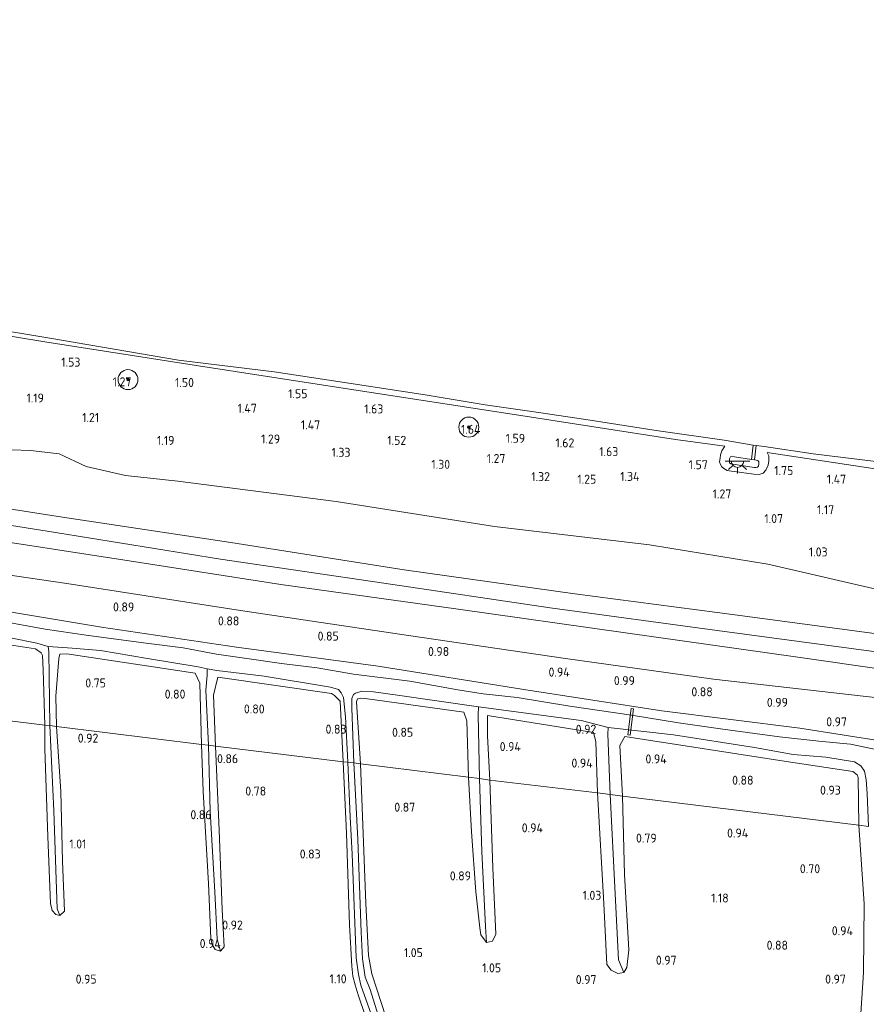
# Model space of a CAD drawing. Extents: x 126429 to 133038, y 413091 to 414846.
# Tile 169 of 256: x 129537 to 129707, y 413496 to 413693. Entities that reach past the tile are written whole.
import ezdxf
from ezdxf.enums import TextEntityAlignment as Align

# ---------------------------------------------------------------- set-up
doc = ezdxf.new("R2010")
doc.units = 0
for name, color, linetype, lineweight in [('B-ME-GR-BOOM-S', 90, 'Continuous', 25), ('B-ME-GR-GRAS-GV', 60, 'Continuous', 13), ('B-ME-GW-OPHOGING_KRUIN-G', 90, 'Continuous', 18), ('B-ME-GW-TALUD_KRUIN-G', 90, 'Continuous', 18), ('B-ME-GW-TALUD_TEEN-G', 90, 'Continuous', 18), ('B-ME-IE-MEUBILAIR_WEGMEUBILAIR-S', 7, 'Continuous', 25), ('B-ME-IE-TERREINAFSCHEIDING_KUNSTMATIG_HEKWERK-G', 20, 'IE-TERREINAFSCHEIDING-KUNSTMATIG', 18), ('B-ME-KW-KUNSTWERK_STEIGER-GV', 170, 'Continuous', 18), ('B-ME-OB-BEKLEDING_STEEN-GV', 30, 'Continuous', 18), ('B-ME-OB-OEVERVOORZIENING-G', 7, 'Continuous', 18), ('B-ME-OG-BEBOUWING_TRAP-GV', 7, 'Continuous', 18), ('B-ME-OG-HOOGTEPUNT-S', 7, 'Continuous', 25), ('B-ME-OG-WATER_GREPPEL-G', 160, 'Continuous', 18), ('B-ME-OG-WATER_RIVIER-GV', 130, 'Continuous', 18), ('B-ME-OG-WATER_SLOOT-G', 120, 'Continuous', 18), ('B-ME-OG-WATER_SLOOT-GV', 120, 'Continuous', 18)]:
    doc.layers.add(name, color=color, linetype=linetype, lineweight=lineweight)
doc.styles.add('NLCS-ISO-ANNOTATIVE-T18', font='NLCS-ISO.ttf', dxfattribs={"height": 1.8})
doc.linetypes.add('IE-TERREINAFSCHEIDING-KUNSTMATIG', pattern='A,4,[82,NLCS.SHX,S=0.75,R=90,X=0,Y=0],4,-2', length=10)

# ---------------------------------------------------------------- blocks, each defined once
blk = doc.blocks.new('SAL-HOOGTELABEL-SO')
at = {"color": 0, "linetype": 'ByBlock', "lineweight": -2, "style": 'NLCS-ISO-ANNOTATIVE-T18'}
blk.add_attdef('HOOGTE', text='', height=1.8, dxfattribs=at).set_placement((2.79, 0), align=Align.RIGHT)
blk = doc.blocks.new('SGR-BOOM_01-SO')
at = {"linetype": 'ByBlock', "lineweight": 18}
h = blk.add_hatch(color=0, dxfattribs=at)
h.dxf.hatch_style = 1
edge = h.paths.add_edge_path()
edge.add_arc((0, 0), 0.25, 0, 360)
at = {"color": 0, "linetype": 'ByBlock', "lineweight": 18}
for radius in [2, 0.25]:
    blk.add_circle((0, 0), radius, dxfattribs=at)
blk = doc.blocks.new('SKL-ET_OV_LICHTPUNT-SO')
at = {"color": 0, "linetype": 'ByBlock', "lineweight": 18}
for points in [[(-1.25, 0), (-2.5, 0)], [(1.25, 0), (2.5, 0)], [(-0.92, -0.85), (-1.83, -1.7)], [(0, -1.25), (0, -2.5)], [(0.92, -0.85), (1.83, -1.7)]]:
    blk.add_lwpolyline(points, dxfattribs=at)
blk.add_lwpolyline([(0, 0), (1.25, 0, -1), (-1.25, 0)], format="xyb", close=True, dxfattribs=at)

msp = doc.modelspace()

# ---------------------------------------------------------------- linework, layer by layer
at = {"layer": 'B-ME-GR-GRAS-GV'}
for points in [[(129511.139, 413633.454, 1.087), (129542.448, 413628.38, 1.063), (129572.305, 413623.707, 1.009), (129605.985, 413618.464, 1.114), (129635.927, 413613.861, 1.133), (129668.659, 413608.841, 1.094), (129678.529, 413607.475, 1.098), (129677.895, 413606.532, 1.32), (129677.622, 413605.758, 1.445), (129677.548, 413605.119, 1.48), (129677.476, 413604.36, 1.585), (129677.656, 413603.793, 1.585), (129677.946, 413603.383, 1.589), (129678.326, 413603.011, 1.554), (129678.968, 413602.599, 1.558), (129679.408, 413602.542, 1.554), (129684.305, 413601.866, 1.573), (129685.413, 413601.794, 1.612), (129686.205, 413602.107, 1.628), (129686.712, 413602.684, 1.624), (129687.182, 413603.7, 1.581), (129687.291, 413604.526, 1.503), (129687.307, 413605.577, 1.383), (129686.973, 413606.207, 1.149), (129714.325, 413602.101, 1.036)], [(129711.67, 413578.227, 1.184), (129687.139, 413583.899, 1.003), (129667.491, 413587.127, 1.071), (129663.411, 413587.77, 0.984), (129632.391, 413591.413, 1.087), (129600.75, 413596.428, 1.063), (129569.036, 413600.472, 1.083), (129558.565, 413601.621, 1.006), (129550.707, 413603.444, 1.006), (129545.268, 413605.944, 0.993), (129539.587, 413606.604, 1.006), (129531.888, 413606.906, 1.018)], [(129710.361, 413562.851, 1.766), (129693.103, 413565.301, 1.858), (129658.668, 413570.138, 1.869), (129624.649, 413574.943, 1.865), (129589.686, 413579.823, 1.885), (129559.313, 413584.537, 1.864), (129528.941, 413589.252, 1.842), (129502.701, 413593.808, 1.903), (129476.462, 413598.365, 1.964), (129476.787, 413601.048, 1.995), (129477.129, 413603.871, 1.979), (129514.341, 413598.255, 2.009), (129545.994, 413593.29, 1.998), (129579.62, 413588.201, 2.002), (129614.322, 413582.776, 1.982), (129648.488, 413577.987, 1.935), (129681.029, 413573.724, 1.935), (129710.955, 413569.69, 1.812)], [(129718.959, 413547.087, 0.911), (129693.495, 413551.121, 0.88), (129665.875, 413554.574, 0.915), (129638.279, 413558.846, 0.985), (129609.151, 413563.521, 0.985), (129580.811, 413567.315, 1.017), (129553.791, 413571.296, 1.013), (129526.487, 413575.859, 0.997), (129499.637, 413579.748, 0.997), (129474.707, 413583.882, 1.097), (129475.569, 413591.06, 1.07), (129494.229, 413588.184, 0.989), (129516.744, 413584.414, 1.017), (129546.796, 413580.05, 1.036), (129581.598, 413574.631, 0.935), (129615.21, 413569.617, 1.071), (129646.18, 413565.068, 0.995), (129676.24, 413560.929, 0.919), (129709.762, 413557.078, 1.272)], [(129526.487, 413575.859, 0.997), (129553.791, 413571.296, 1.013), (129580.811, 413567.315, 1.017), (129609.151, 413563.521, 0.985), (129638.279, 413558.846, 0.985), (129665.875, 413554.574, 0.915), (129693.495, 413551.121, 0.88), (129718.959, 413547.087, 0.911)], [(129709.405, 413546.689, -0.154), (129703.658, 413547.915, -0.154), (129697.3, 413548.534, -0.154), (129689.442, 413549.385, -0.154), (129678.085, 413550.914, -0.154), (129669.263, 413552.175, -0.154), (129659.807, 413553.693, -0.154), (129647.474, 413555.483, -0.154), (129636.985, 413557.264, -0.154), (129630.172, 413557.944, -0.154), (129625.058, 413558.799, -0.154), (129615.49, 413560.49, -0.154), (129604.177, 413561.87, -0.154), (129596.95, 413563.17, -0.154), (129589.798, 413564.024, -0.154), (129582.842, 413565.059, -0.154), (129576.805, 413565.89, -0.154), (129570.114, 413567.196, -0.154), (129562.2, 413568.162, -0.154), (129550.718, 413569.714, -0.154), (129542.487, 413570.866, -0.154), (129530.751, 413573.059, -0.154)], [(129513.853, 413555.262, 0.958), (129542.41, 413551.698, 0.766), (129542.448, 413546.961, 0.841), (129543.024, 413529.465, 0.841), (129543.591, 413516.067, 0.841), (129543.905, 413514.663, 0.841), (129544.624, 413513.824, 0.841), (129545.43, 413513.621, 0.841), (129546.374, 413514.533, 0.841), (129545.941, 413524.513, 0.829), (129545.642, 413538.408, 0.804), (129544.741, 413551.444, 0.791), (129573.811, 413547.816, 0.738), (129574.081, 413538.465, 0.725), (129575.171, 413520.029, 0.738), (129575.617, 413509.036, 0.788), (129575.888, 413507.837, 0.788), (129576.514, 413506.839, 0.788), (129577.592, 413506.486, 0.788), (129578.296, 413507.366, 0.788), (129577.937, 413514.862, 0.775), (129577.296, 413530.686, 0.725), (129576.609, 413547.534, 0.775), (129602.156, 413544.396, 0.664), (129602.8, 413530.071, 0.734), (129603.425, 413511.793, 0.877), (129603.86, 413503.521, 0.938), (129604.097, 413501.482, 1.063), (129604.502, 413499.756, 1.063), (129605.138, 413497.761, 1.059), (129608.138, 413488.943, 1.055)], [(129608.138, 413488.943, 1.055), (129605.138, 413497.761, 1.059), (129604.502, 413499.756, 1.063), (129604.097, 413501.482, 1.063), (129603.86, 413503.521, 0.938), (129603.425, 413511.793, 0.877), (129602.8, 413530.071, 0.734), (129602.156, 413544.396, 0.664), (129603.068, 413544.291, -0.154), (129603.548, 413533.344, -0.154), (129603.908, 413525.905, -0.154), (129604.207, 413519.115, -0.154), (129604.756, 413505.173, -0.154), (129605.208, 413501.854, -0.154), (129605.662, 413499.697, -0.154), (129608.753, 413491.123, -0.154)], [(129610.103, 413490.732, -0.154), (129607.53, 413498.822, -0.154), (129606.533, 413501.282, -0.154), (129605.971, 413504.943, -0.154), (129605.724, 413510.286, -0.154), (129605.057, 413528.841, -0.154), (129604.285, 413544.175, -0.154), (129605.57, 413543.975, 0.84), (129606.682, 413516.049, 0.821), (129607.234, 413505.648, 0.835), (129607.879, 413501.944, 0.842), (129610.67, 413493.394, 0.849)], [(129610.67, 413493.394, 0.849), (129607.879, 413501.944, 0.842), (129607.234, 413505.648, 0.835), (129606.682, 413516.049, 0.821), (129605.57, 413543.975, 0.84), (129627.223, 413541.31, 0.843), (129627.83, 413530.384, 0.806), (129628.651, 413518.384, 0.868), (129629.515, 413511.189, 0.881), (129629.703, 413509.753, 0.881), (129630.836, 413508.237, 0.881), (129632.035, 413508.508, 0.881), (129632.711, 413509.912, 0.881), (129632.098, 413523.173, 0.843), (129631.465, 413540.727, 0.843), (129653.001, 413538.138, 0.846), (129654.275, 413516.009, 0.872), (129654.878, 413503.819, 0.872), (129655.798, 413502.681, 0.872), (129657.078, 413502.029, 0.872), (129658.276, 413502.243, 0.872), (129658.879, 413503.216, 0.872), (129659.272, 413506.775, 0.872), (129658.429, 413521.849, 0.922), (129658.002, 413537.522, 0.847), (129705.353, 413531.695, 0.853), (129706.378, 413515.942, 0.927), (129706.24, 413502.236, 0.895), (129705.342, 413487.921, 0.81)], [(129707.885, 413396.99, 0.675), (129706.773, 413429.968, 0.739), (129705.423, 413462.007, 0.774), (129705.015, 413474.192, 0.81), (129704.966, 413478.311, 0.806), (129705.342, 413487.921, 0.81), (129706.24, 413502.236, 0.895), (129706.378, 413515.942, 0.927), (129705.353, 413531.695, 0.853), (129707.275, 413531.445, -0.154)]]:
    msp.add_polyline3d(points, dxfattribs=at)
for points in [[(129711.491, 413576.617, 1.211), (129710.955, 413569.69, 1.812), (129681.029, 413573.724, 1.935), (129648.488, 413577.987, 1.935), (129614.322, 413582.776, 1.982), (129579.62, 413588.201, 2.002), (129545.994, 413593.29, 1.998), (129514.341, 413598.255, 2.009), (129477.129, 413603.871, 1.979), (129478.49, 413614.657, 1.074), (129506.793, 413610.377, 1.137), (129531.888, 413606.906, 1.018), (129539.587, 413606.604, 1.006), (129545.268, 413605.944, 0.993), (129550.707, 413603.444, 1.006), (129558.565, 413601.621, 1.006), (129569.036, 413600.472, 1.083), (129600.75, 413596.428, 1.063), (129632.391, 413591.413, 1.087), (129663.411, 413587.77, 0.984), (129667.491, 413587.127, 1.071), (129687.139, 413583.899, 1.003), (129711.67, 413578.227, 1.184)], [(129710.361, 413562.851, 1.766), (129709.762, 413557.078, 1.272), (129676.24, 413560.929, 0.919), (129646.18, 413565.068, 0.995), (129615.21, 413569.617, 1.071), (129581.598, 413574.631, 0.935), (129546.796, 413580.05, 1.036), (129516.744, 413584.414, 1.017), (129494.229, 413588.184, 0.989), (129475.569, 413591.06, 1.07), (129476.462, 413598.365, 1.964), (129502.701, 413593.808, 1.903), (129528.941, 413589.252, 1.842), (129559.313, 413584.537, 1.864), (129589.686, 413579.823, 1.885), (129624.649, 413574.943, 1.865), (129658.668, 413570.138, 1.869), (129693.103, 413565.301, 1.858)], [(129518.463, 413571.843, -0.154), (129535.568, 413569.145, -0.154), (129540.817, 413568.13, -0.154), (129543.102, 413567.464, -0.154), (129543.2, 413566.437, 0.206), (129543.433, 413551.622, 0.483), (129542.41, 413551.698, 0.766), (129542.068, 413562.77, 0.766), (129541.929, 413565.618, 0.804), (129541.696, 413566.156, 0.791), (129540.541, 413566.975, 0.943), (129514.446, 413570.938, 0.997), (129513.648, 413570.939, 1.005), (129513.112, 413570.83, 1.013), (129512.949, 413570.393, 1.021), (129513.853, 413555.262, 0.958), (129512.312, 413555.494, -0.154), (129512.086, 413560.677, -0.154), (129511.784, 413566.191, -0.154), (129511.957, 413569.446, -0.154), (129512.149, 413571.322, -0.154), (129512.567, 413572.035, -0.154), (129513.243, 413572.392, -0.154), (129514.28, 413572.471, -0.154)], [(129542.068, 413562.77, 0.766), (129542.41, 413551.698, 0.766), (129513.853, 413555.262, 0.958), (129512.949, 413570.393, 1.021), (129513.112, 413570.83, 1.013), (129513.648, 413570.939, 1.005), (129514.446, 413570.938, 0.997), (129540.541, 413566.975, 0.943), (129541.696, 413566.156, 0.791), (129541.929, 413565.618, 0.804)], [(129553.586, 413566.608, -0.154), (129562.973, 413564.999, -0.154), (129573.099, 413563.382, -0.154), (129574.914, 413562.933, -0.154), (129574.914, 413561.698, 0.421), (129574.653, 413558.72, 0.464), (129575.189, 413547.714, 0.464), (129573.811, 413547.816, 0.738), (129573.46, 413560.129, 0.725), (129572.527, 413562.12, 0.915), (129546.807, 413565.95, 0.966), (129545.417, 413565.898, 0.891), (129545.225, 413565.012, 0.954), (129544.616, 413557.469, 0.791), (129544.741, 413551.444, 0.791), (129543.433, 413551.622, 0.483), (129543.2, 413566.437, 0.206), (129543.102, 413567.464, -0.154), (129547.921, 413567.082, -0.154)], [(129573.46, 413560.129, 0.725), (129573.811, 413547.816, 0.738), (129544.741, 413551.444, 0.791), (129544.616, 413557.469, 0.791), (129545.225, 413565.012, 0.954), (129545.417, 413565.898, 0.891), (129546.807, 413565.95, 0.966), (129572.527, 413562.12, 0.915)], [(129586.343, 413561.524, -0.154), (129599.628, 413559.291, -0.154), (129601.228, 413558.852, -0.154), (129601.756, 413558.174, -0.154), (129602.178, 413557.247, -0.154), (129602.567, 413553.36, -0.154), (129603.068, 413544.291, -0.154), (129602.156, 413544.396, 0.664), (129601.53, 413556.47, 0.876), (129600.39, 413557.628, 0.88), (129599.77, 413558.057, 0.892), (129577.049, 413561.307, 0.9), (129576.211, 413557.673, 0.8), (129576.609, 413547.534, 0.775), (129575.189, 413547.714, 0.464), (129574.653, 413558.72, 0.464), (129574.914, 413561.698, 0.421), (129574.914, 413562.933, -0.154), (129576.848, 413562.656, -0.154)], [(129601.53, 413556.47, 0.876), (129602.156, 413544.396, 0.664), (129576.609, 413547.534, 0.775), (129576.211, 413557.673, 0.8), (129577.049, 413561.307, 0.9), (129599.77, 413558.057, 0.892), (129600.39, 413557.628, 0.88)], [(129613, 413557.694, -0.154), (129629.221, 413555.374, -0.154), (129629.155, 413553.788, 0.264), (129629.395, 413541.043, 0.464), (129627.223, 413541.31, 0.843), (129626.86, 413552.541, 0.843), (129626.267, 413554.283, 0.857), (129606.545, 413557.005, 0.9), (129605.622, 413557.125, 0.911), (129605.016, 413556.942, 0.919), (129604.798, 413556.358, 0.923), (129605.57, 413543.975, 0.84), (129604.285, 413544.175, -0.154), (129603.873, 413555.098, -0.154), (129603.883, 413557, -0.154), (129604.2, 413557.805, -0.154), (129604.578, 413558.074, -0.154), (129605.847, 413558.492, -0.154), (129608.214, 413558.397, -0.154)], [(129626.86, 413552.541, 0.843), (129627.223, 413541.31, 0.843), (129605.57, 413543.975, 0.84), (129604.798, 413556.358, 0.923), (129605.016, 413556.942, 0.919), (129605.622, 413557.125, 0.911), (129606.545, 413557.005, 0.9), (129626.267, 413554.283, 0.857)], [(129629.221, 413555.374, -0.154), (129649.776, 413552.611, -0.154), (129655.16, 413551.267, -0.154), (129655.078, 413549.907, 0.378), (129655.572, 413537.821, 0.421), (129653.001, 413538.138, 0.846), (129652.684, 413548.401, 0.846), (129652.245, 413550.211, 0.822), (129631.036, 413553.617, 0.873), (129631.002, 413549.552, 0.873), (129631.465, 413540.727, 0.843), (129629.395, 413541.043, 0.464), (129629.155, 413553.788, 0.264)], [(129652.684, 413548.401, 0.846), (129653.001, 413538.138, 0.846), (129631.465, 413540.727, 0.843), (129631.002, 413549.552, 0.873), (129631.036, 413553.617, 0.873), (129652.245, 413550.211, 0.822)], [(129544.864, 413514.952, 0.483), (129545.43, 413513.621, 0.841), (129544.624, 413513.824, 0.841), (129543.905, 413514.663, 0.841), (129543.591, 413516.067, 0.841), (129543.024, 413529.465, 0.841), (129542.448, 413546.961, 0.841), (129542.41, 413551.698, 0.766), (129543.433, 413551.622, 0.483), (129544.231, 413534.544, 0.496)], [(129546.374, 413514.533, 0.841), (129545.43, 413513.621, 0.841), (129544.864, 413514.952, 0.483), (129544.231, 413534.544, 0.496), (129543.433, 413551.622, 0.483), (129544.741, 413551.444, 0.791), (129545.642, 413538.408, 0.804), (129545.941, 413524.513, 0.829)], [(129668.234, 413549.75, -0.154), (129684.442, 413547.267, -0.154), (129692.18, 413545.847, -0.154), (129698.732, 413545.295, -0.154), (129704.483, 413544.354, -0.154), (129705.704, 413543.588, -0.154), (129706.466, 413542.487, -0.154), (129706.788, 413540.775, -0.154), (129706.985, 413538.04, -0.154), (129707.275, 413531.445, -0.154), (129705.353, 413531.695, 0.853), (129705.183, 413541.252, 0.865), (129704.989, 413541.796, 0.865), (129704.106, 413542.448, 0.873), (129691.241, 413544.342, 0.767), (129658.5, 413549.464, 0.845), (129657.489, 413547.642, 0.845), (129658.002, 413537.522, 0.847), (129655.572, 413537.821, 0.421), (129655.078, 413549.907, 0.378), (129655.16, 413551.267, -0.154)], [(129705.183, 413541.252, 0.865), (129705.353, 413531.695, 0.853), (129658.002, 413537.522, 0.847), (129657.489, 413547.642, 0.845), (129658.5, 413549.464, 0.845), (129691.241, 413544.342, 0.767), (129704.106, 413542.448, 0.873), (129704.989, 413541.796, 0.865)], [(129576.915, 413508.923, 0.464), (129577.592, 413506.486, 0.788), (129576.514, 413506.839, 0.788), (129575.888, 413507.837, 0.788), (129575.617, 413509.036, 0.788), (129575.171, 413520.029, 0.738), (129574.081, 413538.465, 0.725), (129573.811, 413547.816, 0.738), (129575.189, 413547.714, 0.464), (129575.529, 413534.49, 0.464), (129576.441, 413518.402, 0.464)], [(129578.296, 413507.366, 0.788), (129577.592, 413506.486, 0.788), (129576.915, 413508.923, 0.464), (129576.441, 413518.402, 0.464), (129575.529, 413534.49, 0.464), (129575.189, 413547.714, 0.464), (129576.609, 413547.534, 0.775), (129577.296, 413530.686, 0.725), (129577.937, 413514.862, 0.775)], [(129630.598, 413511.424, 0.464), (129630.836, 413508.237, 0.881), (129629.703, 413509.753, 0.881), (129629.515, 413511.189, 0.881), (129628.651, 413518.384, 0.868), (129627.83, 413530.384, 0.806), (129627.223, 413541.31, 0.843), (129629.395, 413541.043, 0.464), (129629.913, 413526.405, 0.464)], [(129632.035, 413508.508, 0.881), (129630.836, 413508.237, 0.881), (129630.598, 413511.424, 0.464), (129629.913, 413526.405, 0.464), (129629.395, 413541.043, 0.464), (129631.465, 413540.727, 0.843), (129632.098, 413523.173, 0.843), (129632.711, 413509.912, 0.881)], [(129658.276, 413502.243, 0.872), (129657.078, 413502.029, 0.872), (129655.798, 413502.681, 0.872), (129654.878, 413503.819, 0.872), (129654.275, 413516.009, 0.872), (129653.001, 413538.138, 0.846), (129655.572, 413537.821, 0.421), (129656.544, 413517.997, 0.421), (129657.215, 413504.793, 0.421)], [(129658.879, 413503.216, 0.872), (129658.276, 413502.243, 0.872), (129657.215, 413504.793, 0.421), (129656.544, 413517.997, 0.421), (129655.572, 413537.821, 0.421), (129658.002, 413537.522, 0.847), (129658.429, 413521.849, 0.922), (129659.272, 413506.775, 0.872)]]:
    msp.add_polyline3d(points, close=True, dxfattribs=at)
at = {"layer": 'B-ME-GW-OPHOGING_KRUIN-G'}
msp.add_polyline3d([(129476.787, 413601.048, 1.995), (129509.756, 413595.735, 1.994), (129544.556, 413590.238, 2.009), (129577.571, 413584.88, 1.974), (129610.238, 413580.094, 1.955), (129643.563, 413575.166, 1.943), (129676.994, 413570.657, 1.904), (129709.799, 413566.221, 1.932), (129742.597, 413561.559, 1.924), (129775.148, 413557.283, 1.854), (129804.769, 413553.656, 1.846), (129834.961, 413549.65, 1.826), (129856.996, 413547.12, 1.819)], dxfattribs=at)
at = {"layer": 'B-ME-GW-TALUD_KRUIN-G'}
for points in [[(129481.304, 413638.34, 0.971), (129511.139, 413633.454, 1.087), (129542.448, 413628.38, 1.063), (129572.305, 413623.707, 1.009), (129605.985, 413618.464, 1.114), (129635.927, 413613.861, 1.133), (129668.659, 413608.841, 1.094), (129678.529, 413607.475, 1.098)], [(129686.973, 413606.207, 1.149), (129714.325, 413602.101, 1.036), (129743.876, 413598.482, 1.028), (129773.109, 413594.807, 0.985), (129797.561, 413591.457, 0.989), (129829.989, 413587.499, 0.947), (129860.479, 413583.618, 0.873)], [(129684.429, 413604.746, 2.29), (129685.13, 413604.634, 2.282), (129685.294, 413604.331, 2.278), (129685.327, 413603.932, 2.278), (129685.268, 413603.519, 2.278), (129685.028, 413603.282, 2.278), (129684.695, 413603.235, 2.282), (129684.38, 413603.256, 2.286), (129679.693, 413603.956, 2.294), (129679.454, 413604.185, 2.294), (129679.419, 413604.592, 2.294), (129679.459, 413604.94, 2.294), (129679.664, 413605.333, 2.29), (129680.003, 413605.462, 2.29), (129680.477, 413605.389, 2.278), (129683.846, 413604.85, 2.286)], [(129857.21, 413549.368, 1.799), (129834.488, 413552.389, 1.801), (129811.766, 413555.41, 1.803), (129789.044, 413558.431, 1.805), (129766.322, 413561.452, 1.807), (129738.638, 413565.571, 1.81), (129710.955, 413569.69, 1.812), (129681.029, 413573.724, 1.935), (129648.488, 413577.987, 1.935), (129614.322, 413582.776, 1.982), (129579.62, 413588.201, 2.002), (129545.994, 413593.29, 1.998), (129514.341, 413598.255, 2.009), (129477.129, 413603.871, 1.979)], [(129476.462, 413598.365, 1.964), (129502.701, 413593.808, 1.903), (129528.941, 413589.252, 1.842), (129559.313, 413584.537, 1.864), (129589.686, 413579.823, 1.885), (129624.649, 413574.943, 1.865), (129658.668, 413570.138, 1.869), (129693.103, 413565.301, 1.858), (129710.361, 413562.851, 1.766), (129742.506, 413558.586, 1.795), (129779.09, 413554.468, 1.787), (129815.415, 413550.303, 1.787), (129836.087, 413547.473, 1.778), (129856.76, 413544.644, 1.768)]]:
    msp.add_polyline3d(points, dxfattribs=at)
at = {"layer": 'B-ME-GW-TALUD_TEEN-G'}
for points in [[(129478.49, 413614.657, 1.074), (129506.793, 413610.377, 1.137), (129531.888, 413606.906, 1.018), (129539.587, 413606.604, 1.006), (129545.268, 413605.944, 0.993), (129550.707, 413603.444, 1.006), (129558.565, 413601.621, 1.006), (129569.036, 413600.472, 1.083), (129600.75, 413596.428, 1.063), (129632.391, 413591.413, 1.087), (129663.411, 413587.77, 0.984), (129667.491, 413587.127, 1.071), (129687.139, 413583.899, 1.003), (129711.67, 413578.227, 1.184), (129745.631, 413574.402, 1.126), (129762.851, 413572.111, 1.047), (129778.849, 413569.982, 1.126), (129813.715, 413565.601, 1.075), (129844.037, 413562.168, 1.056), (129858.261, 413560.376, 1.021)], [(129678.529, 413607.475, 1.098), (129677.895, 413606.532, 1.32), (129677.622, 413605.758, 1.445), (129677.548, 413605.119, 1.48), (129677.476, 413604.36, 1.585), (129677.656, 413603.793, 1.585), (129677.946, 413603.383, 1.589), (129678.326, 413603.011, 1.554), (129678.968, 413602.599, 1.558), (129679.408, 413602.542, 1.554), (129684.305, 413601.866, 1.573), (129685.413, 413601.794, 1.612), (129686.205, 413602.107, 1.628), (129686.712, 413602.684, 1.624), (129687.182, 413603.7, 1.581), (129687.291, 413604.526, 1.503), (129687.307, 413605.577, 1.383), (129686.973, 413606.207, 1.149)], [(129475.569, 413591.06, 1.07), (129494.229, 413588.184, 0.989), (129516.744, 413584.414, 1.017), (129546.796, 413580.05, 1.036), (129581.598, 413574.631, 0.935), (129615.21, 413569.617, 1.071), (129646.18, 413565.068, 0.995), (129676.24, 413560.929, 0.919), (129709.762, 413557.078, 1.272), (129733.802, 413552.743, 1.011), (129759.545, 413549.278, 0.927), (129783.497, 413546.288, 0.9), (129806.838, 413542.747, 1.023), (129831.884, 413539.377, 0.848), (129855.859, 413535.999, 0.873)]]:
    msp.add_polyline3d(points, dxfattribs=at)
at = {"layer": 'B-ME-IE-TERREINAFSCHEIDING_KUNSTMATIG_HEKWERK-G'}
msp.add_polyline3d([(129855.217, 413528.485, 0.873), (129826.044, 413532.386, 0.978), (129787.921, 413537.776, 0.978), (129758.168, 413541.369, 1.094), (129718.959, 413547.087, 0.911), (129693.495, 413551.121, 0.88), (129665.875, 413554.574, 0.915), (129638.279, 413558.846, 0.985), (129609.151, 413563.521, 0.985), (129580.811, 413567.315, 1.017), (129553.791, 413571.296, 1.013), (129526.487, 413575.859, 0.997), (129499.637, 413579.748, 0.997), (129474.707, 413583.882, 1.097)], dxfattribs=at)
at = {"layer": 'B-ME-KW-KUNSTWERK_STEIGER-GV'}
msp.add_polyline3d([(129660.2311, 413554.9701, 0.896), (129659.5681, 413549.6951, 0.896), (129659.0919, 413549.7549, 0.896), (129659.7549, 413555.0299, 0.896)], close=True, dxfattribs=at)
at = {"layer": 'B-ME-OB-BEKLEDING_STEEN-GV'}
for points in [[(129714.325, 413602.101, 1.036), (129686.973, 413606.207, 1.149), (129687.307, 413605.577, 1.383), (129687.291, 413604.526, 1.503), (129687.182, 413603.7, 1.581), (129686.712, 413602.684, 1.624), (129686.205, 413602.107, 1.628), (129685.413, 413601.794, 1.612), (129684.305, 413601.866, 1.573), (129679.408, 413602.542, 1.554), (129678.968, 413602.599, 1.558), (129678.326, 413603.011, 1.554), (129677.946, 413603.383, 1.589), (129677.656, 413603.793, 1.585), (129677.476, 413604.36, 1.585), (129677.548, 413605.119, 1.48), (129677.622, 413605.758, 1.445), (129677.895, 413606.532, 1.32), (129678.529, 413607.475, 1.098), (129668.659, 413608.841, 1.094), (129635.927, 413613.861, 1.133), (129605.985, 413618.464, 1.114), (129572.305, 413623.707, 1.009), (129542.448, 413628.38, 1.063), (129511.139, 413633.454, 1.087)], [(129529.269, 413631.446, 0.9), (129543.44, 413629.077, 0.9), (129569.167, 413624.703, 0.9), (129588.294, 413622.334, 0.9), (129603.267, 413620.076, 0.9), (129618.513, 413617.724, 0.9), (129630.565, 413615.778, 0.9), (129639.438, 413614.5, 0.9), (129650.674, 413612.837, 0.9), (129664.76, 413610.603, 0.9), (129678.349, 413608.693, 0.9), (129684.184, 413607.678, 0.9), (129683.846, 413604.85, 2.286), (129680.477, 413605.389, 2.278), (129680.003, 413605.462, 2.29), (129679.664, 413605.333, 2.29), (129679.459, 413604.94, 2.294), (129679.419, 413604.592, 2.294), (129679.454, 413604.185, 2.294), (129679.693, 413603.956, 2.294), (129684.38, 413603.256, 2.286), (129684.695, 413603.235, 2.282), (129685.028, 413603.282, 2.278), (129685.268, 413603.519, 2.278), (129685.327, 413603.932, 2.278), (129685.294, 413604.331, 2.278), (129685.13, 413604.634, 2.282), (129684.429, 413604.746, 2.29), (129684.793, 413607.597, 0.9), (129686.38, 413607.404, 0.9), (129696.197, 413605.988, 0.9), (129708.72, 413604.411, 0.9)]]:
    msp.add_polyline3d(points, dxfattribs=at)
msp.add_polyline3d([(129685.028, 413603.282, 2.278), (129684.695, 413603.235, 2.282), (129684.38, 413603.256, 2.286), (129679.693, 413603.956, 2.294), (129679.454, 413604.185, 2.294), (129679.419, 413604.592, 2.294), (129679.459, 413604.94, 2.294), (129679.664, 413605.333, 2.29), (129680.003, 413605.462, 2.29), (129680.477, 413605.389, 2.278), (129683.846, 413604.85, 2.286), (129684.429, 413604.746, 2.29), (129685.13, 413604.634, 2.282), (129685.294, 413604.331, 2.278), (129685.327, 413603.932, 2.278), (129685.268, 413603.519, 2.278)], close=True, dxfattribs=at)
at = {"layer": 'B-ME-OB-OEVERVOORZIENING-G'}
msp.add_polyline3d([(129708.72, 413604.411, 0.9), (129696.197, 413605.988, 0.9), (129686.38, 413607.404, 0.9), (129684.793, 413607.597, 0.9), (129684.184, 413607.678, 0.9), (129678.349, 413608.693, 0.9), (129664.76, 413610.603, 0.9), (129650.674, 413612.837, 0.9), (129639.438, 413614.5, 0.9), (129630.565, 413615.778, 0.9), (129618.513, 413617.724, 0.9), (129603.267, 413620.076, 0.9), (129588.294, 413622.334, 0.9), (129569.167, 413624.703, 0.9), (129543.44, 413629.077, 0.9), (129529.269, 413631.446, 0.9), (129511.657, 413634.203, 0.9), (129492.645, 413637.141, 0.9), (129481.356, 413639.043, 0.9)], dxfattribs=at)
at = {"layer": 'B-ME-OG-BEBOUWING_TRAP-GV'}
msp.add_polyline3d([(129684.793, 413607.597, 0.9), (129684.429, 413604.746, 2.29), (129683.846, 413604.85, 2.286), (129684.184, 413607.678, 0.9)], close=True, dxfattribs=at)
at = {"layer": 'B-ME-OG-WATER_GREPPEL-G'}
for points in [[(129543.433, 413551.622, 0.483), (129543.2, 413566.437, 0.206), (129543.102, 413567.464, -0.154)], [(129574.914, 413562.933, -0.154), (129574.914, 413561.698, 0.421), (129574.653, 413558.72, 0.464), (129575.189, 413547.714, 0.464)], [(129629.221, 413555.374, -0.154), (129629.155, 413553.788, 0.264), (129629.395, 413541.043, 0.464)], [(129543.433, 413551.622, 0.483), (129544.231, 413534.544, 0.496), (129544.864, 413514.952, 0.483)], [(129655.16, 413551.267, -0.154), (129655.078, 413549.907, 0.378), (129655.572, 413537.821, 0.421)], [(129576.915, 413508.923, 0.464), (129576.441, 413518.402, 0.464), (129575.529, 413534.49, 0.464), (129575.189, 413547.714, 0.464)], [(129630.598, 413511.424, 0.464), (129629.913, 413526.405, 0.464), (129629.395, 413541.043, 0.464)], [(129657.215, 413504.793, 0.421), (129656.544, 413517.997, 0.421), (129655.572, 413537.821, 0.421)]]:
    msp.add_polyline3d(points, dxfattribs=at)
at = {"layer": 'B-ME-OG-WATER_RIVIER-GV'}
msp.add_polyline3d([(129708.72, 413604.411, 0.9), (129696.197, 413605.988, 0.9), (129686.38, 413607.404, 0.9), (129684.793, 413607.597, 0.9), (129684.184, 413607.678, 0.9), (129678.349, 413608.693, 0.9), (129664.76, 413610.603, 0.9), (129650.674, 413612.837, 0.9), (129639.438, 413614.5, 0.9), (129630.565, 413615.778, 0.9), (129618.513, 413617.724, 0.9), (129603.267, 413620.076, 0.9), (129588.294, 413622.334, 0.9), (129569.167, 413624.703, 0.9), (129543.44, 413629.077, 0.9), (129529.269, 413631.446, 0.9), (129511.657, 413634.203, 0.9), (129492.645, 413637.141, 0.9), (129481.356, 413639.043, 0.9), (129506.274, 413844.704, 0.9)], dxfattribs=at)
at = {"layer": 'B-ME-OG-WATER_SLOOT-G'}
for points in [[(129513.853, 413555.262, 0.958), (129512.949, 413570.393, 1.021), (129513.112, 413570.83, 1.013), (129513.648, 413570.939, 1.005), (129514.446, 413570.938, 0.997), (129540.541, 413566.975, 0.943)], [(129540.541, 413566.975, 0.943), (129541.696, 413566.156, 0.791), (129541.929, 413565.618, 0.804), (129542.068, 413562.77, 0.766), (129542.41, 413551.698, 0.766)], [(129544.741, 413551.444, 0.791), (129544.616, 413557.469, 0.791), (129545.225, 413565.012, 0.954), (129545.417, 413565.898, 0.891), (129546.807, 413565.95, 0.966)], [(129546.807, 413565.95, 0.966), (129572.527, 413562.12, 0.915)], [(129572.527, 413562.12, 0.915), (129573.46, 413560.129, 0.725), (129573.811, 413547.816, 0.738)], [(129576.609, 413547.534, 0.775), (129576.211, 413557.673, 0.8), (129577.049, 413561.307, 0.9)], [(129577.049, 413561.307, 0.9), (129599.77, 413558.057, 0.892), (129600.39, 413557.628, 0.88), (129601.53, 413556.47, 0.876), (129602.156, 413544.396, 0.664)], [(129605.57, 413543.975, 0.84), (129604.798, 413556.358, 0.923), (129605.016, 413556.942, 0.919), (129605.622, 413557.125, 0.911), (129606.545, 413557.005, 0.9), (129626.267, 413554.283, 0.857)], [(129627.223, 413541.31, 0.843), (129626.86, 413552.541, 0.843), (129626.267, 413554.283, 0.857)], [(129631.036, 413553.617, 0.873), (129631.002, 413549.552, 0.873), (129631.465, 413540.727, 0.843)], [(129631.036, 413553.617, 0.873), (129652.245, 413550.211, 0.822)], [(129545.43, 413513.621, 0.841), (129544.624, 413513.824, 0.841), (129543.905, 413514.663, 0.841), (129543.591, 413516.067, 0.841), (129543.024, 413529.465, 0.841), (129542.448, 413546.961, 0.841), (129542.41, 413551.698, 0.766)], [(129544.741, 413551.444, 0.791), (129545.642, 413538.408, 0.804), (129545.941, 413524.513, 0.829), (129546.374, 413514.533, 0.841), (129545.43, 413513.621, 0.841)], [(129653.001, 413538.138, 0.846), (129652.684, 413548.401, 0.846), (129652.245, 413550.211, 0.822)], [(129658.5, 413549.464, 0.845), (129657.489, 413547.642, 0.845), (129658.002, 413537.522, 0.847)], [(129658.5, 413549.464, 0.845), (129691.241, 413544.342, 0.767), (129704.106, 413542.448, 0.873), (129704.989, 413541.796, 0.865), (129705.183, 413541.252, 0.865), (129705.353, 413531.695, 0.853)], [(129577.592, 413506.486, 0.788), (129576.514, 413506.839, 0.788), (129575.888, 413507.837, 0.788), (129575.617, 413509.036, 0.788), (129575.171, 413520.029, 0.738), (129574.081, 413538.465, 0.725), (129573.811, 413547.816, 0.738)], [(129576.609, 413547.534, 0.775), (129577.296, 413530.686, 0.725), (129577.937, 413514.862, 0.775), (129578.296, 413507.366, 0.788), (129577.592, 413506.486, 0.788)], [(129602.156, 413544.396, 0.664), (129602.8, 413530.071, 0.734), (129603.425, 413511.793, 0.877), (129603.86, 413503.521, 0.938), (129604.097, 413501.482, 1.063), (129604.502, 413499.756, 1.063), (129605.138, 413497.761, 1.059), (129608.138, 413488.943, 1.055), (129612.65, 413475.468, 1.02), (129613.826, 413472.222, 1.016), (129614.413, 413468.019, 0.983), (129615.128, 413440.355, 0.81), (129616.017, 413412.724, 0.649), (129616.827, 413386.581, 0.578), (129617.32, 413375.159, 0.757), (129616.997, 413371.562, 0.721), (129616.799, 413369.855, 0.721), (129616.583, 413368.559, 0.721), (129616.663, 413367.257, 0.732)], [(129605.57, 413543.975, 0.84), (129606.682, 413516.049, 0.821), (129607.234, 413505.648, 0.835), (129607.879, 413501.944, 0.842), (129610.67, 413493.394, 0.849), (129616.552, 413476.34, 0.885), (129617.515, 413472.071, 0.895), (129617.944, 413466.323, 0.838), (129618.581, 413435.048, 0.767), (129619.473, 413400.134, 0.689), (129620.455, 413368.385, 0.703)], [(129627.223, 413541.31, 0.843), (129627.83, 413530.384, 0.806), (129628.651, 413518.384, 0.868), (129629.515, 413511.189, 0.881), (129629.703, 413509.753, 0.881), (129630.836, 413508.237, 0.881)], [(129630.836, 413508.237, 0.881), (129632.035, 413508.508, 0.881), (129632.711, 413509.912, 0.881), (129632.098, 413523.173, 0.843), (129631.465, 413540.727, 0.843)], [(129653.001, 413538.138, 0.846), (129654.275, 413516.009, 0.872), (129654.878, 413503.819, 0.872), (129655.798, 413502.681, 0.872), (129657.078, 413502.029, 0.872), (129658.276, 413502.243, 0.872)], [(129658.276, 413502.243, 0.872), (129658.879, 413503.216, 0.872), (129659.272, 413506.775, 0.872), (129658.429, 413521.849, 0.922), (129658.002, 413537.522, 0.847)], [(129707.885, 413396.99, 0.675), (129706.773, 413429.968, 0.739), (129705.423, 413462.007, 0.774), (129705.015, 413474.192, 0.81), (129704.966, 413478.311, 0.806), (129705.342, 413487.921, 0.81), (129706.24, 413502.236, 0.895), (129706.378, 413515.942, 0.927), (129705.353, 413531.695, 0.853)]]:
    msp.add_polyline3d(points, dxfattribs=at)
at = {"layer": 'B-ME-OG-WATER_SLOOT-GV'}
for points in [[(129530.751, 413573.059, -0.154), (129542.487, 413570.866, -0.154), (129550.718, 413569.714, -0.154), (129562.2, 413568.162, -0.154), (129570.114, 413567.196, -0.154), (129576.805, 413565.89, -0.154), (129582.842, 413565.059, -0.154), (129589.798, 413564.024, -0.154), (129596.95, 413563.17, -0.154), (129604.177, 413561.87, -0.154), (129615.49, 413560.49, -0.154), (129625.058, 413558.799, -0.154), (129630.172, 413557.944, -0.154), (129636.985, 413557.264, -0.154), (129647.474, 413555.483, -0.154), (129659.807, 413553.693, -0.154), (129669.263, 413552.175, -0.154), (129678.085, 413550.914, -0.154), (129689.442, 413549.385, -0.154), (129697.3, 413548.534, -0.154), (129703.658, 413547.915, -0.154), (129709.405, 413546.689, -0.154)], [(129706.985, 413538.04, -0.154), (129706.788, 413540.775, -0.154), (129706.466, 413542.487, -0.154), (129705.704, 413543.588, -0.154), (129704.483, 413544.354, -0.154), (129698.732, 413545.295, -0.154), (129692.18, 413545.847, -0.154), (129684.442, 413547.267, -0.154), (129668.234, 413549.75, -0.154), (129655.16, 413551.267, -0.154), (129649.776, 413552.611, -0.154), (129629.221, 413555.374, -0.154), (129613, 413557.694, -0.154), (129608.214, 413558.397, -0.154), (129605.847, 413558.492, -0.154), (129604.578, 413558.074, -0.154), (129604.2, 413557.805, -0.154), (129603.883, 413557, -0.154), (129603.873, 413555.098, -0.154), (129604.285, 413544.175, -0.154), (129603.068, 413544.291, -0.154), (129602.567, 413553.36, -0.154), (129602.178, 413557.247, -0.154), (129601.756, 413558.174, -0.154), (129601.228, 413558.852, -0.154), (129599.628, 413559.291, -0.154), (129586.343, 413561.524, -0.154), (129576.848, 413562.656, -0.154), (129574.914, 413562.933, -0.154), (129573.099, 413563.382, -0.154), (129562.973, 413564.999, -0.154), (129553.586, 413566.608, -0.154), (129547.921, 413567.082, -0.154), (129543.102, 413567.464, -0.154), (129540.817, 413568.13, -0.154), (129535.568, 413569.145, -0.154)], [(129608.753, 413491.123, -0.154), (129605.662, 413499.697, -0.154), (129605.208, 413501.854, -0.154), (129604.756, 413505.173, -0.154), (129604.207, 413519.115, -0.154), (129603.908, 413525.905, -0.154), (129603.548, 413533.344, -0.154), (129603.068, 413544.291, -0.154), (129604.285, 413544.175, -0.154), (129605.057, 413528.841, -0.154), (129605.724, 413510.286, -0.154), (129605.971, 413504.943, -0.154), (129606.533, 413501.282, -0.154), (129607.53, 413498.822, -0.154), (129610.103, 413490.732, -0.154)]]:
    msp.add_polyline3d(points, dxfattribs=at)

# ---------------------------------------------------------------- block references
at = {"layer": 'B-ME-GR-BOOM-S'}
for p in [(129559.069, 413620.792, 1.297), (129627.287, 413611.298, 1.445)]:
    msp.add_blockref('SGR-BOOM_01-SO', p, dxfattribs=at)
at = {"layer": 'B-ME-IE-MEUBILAIR_WEGMEUBILAIR-S'}
msp.add_blockref('SKL-ET_OV_LICHTPUNT-SO', (129681.05, 413604.504, 2.449), dxfattribs=at)
at = {"layer": 'B-ME-OG-HOOGTEPUNT-S'}
for p, values in [((129546.756, 413623.39, 1.528), {'HOOGTE': '1.53'}), ((129556.964, 413619.456, 1.267), {'HOOGTE': '1.27'}), ((129569.484, 413619.319, 1.502), {'HOOGTE': '1.50'}), ((129539.456, 413616.219, 1.19), {'HOOGTE': '1.19'}), ((129592.197, 413617.081, 1.552), {'HOOGTE': '1.55'}), ((129582.061, 413614.161, 1.467), {'HOOGTE': '1.47'}), ((129550.5054, 413612.3145, 1.206), {'HOOGTE': '1.21'}), ((129607.376, 413614.041, 1.628), {'HOOGTE': '1.63'}), ((129594.743, 413610.852, 1.467), {'HOOGTE': '1.47'}), ((129626.824, 413609.961, 1.64), {'HOOGTE': '1.64'}), ((129635.757, 413608.161, 1.59), {'HOOGTE': '1.59'}), ((129565.5723, 413607.7369, 1.186), {'HOOGTE': '1.19'}), ((129586.721, 413608.022, 1.29), {'HOOGTE': '1.29'}), ((129611.96, 413607.756, 1.517), {'HOOGTE': '1.52'}), ((129645.604, 413607.255, 1.615), {'HOOGTE': '1.62'}), ((129600.81, 413605.358, 1.328), {'HOOGTE': '1.33'}), ((129654.403, 413605.502, 1.628), {'HOOGTE': '1.63'}), ((129620.744, 413602.959, 1.302), {'HOOGTE': '1.30'}), ((129631.81, 413604.125, 1.267), {'HOOGTE': '1.27'}), ((129672.321, 413602.886, 1.566), {'HOOGTE': '1.57'}), ((129640.734, 413600.501, 1.315), {'HOOGTE': '1.32'}), ((129658.65, 413600.538, 1.342), {'HOOGTE': '1.34'}), ((129689.427, 413601.716, 1.753), {'HOOGTE': '1.75'}), ((129649.999, 413599.977, 1.25), {'HOOGTE': '1.25'}), ((129699.999, 413599.998, 1.472), {'HOOGTE': '1.47'}), ((129677.022, 413597.041, 1.267), {'HOOGTE': '1.27'}), ((129697.607, 413593.878, 1.167), {'HOOGTE': '1.17'}), ((129687.376, 413592.101, 1.066), {'HOOGTE': '1.07'}), ((129696.29, 413585.436, 1.028), {'HOOGTE': '1.03'}), ((129557.522, 413574.442, 0.89), {'HOOGTE': '0.89'}), ((129578.556, 413571.643, 0.878), {'HOOGTE': '0.88'}), ((129598.46, 413568.606, 0.852), {'HOOGTE': '0.85'}), ((129620.561, 413565.533, 0.978), {'HOOGTE': '0.98'}), ((129644.68, 413561.414, 0.94), {'HOOGTE': '0.94'}), ((129551.862, 413559.237, 0.752), {'HOOGTE': '0.75'}), ((129657.729, 413559.705, 0.99), {'HOOGTE': '0.99'}), ((129567.778, 413557.008, 0.802), {'HOOGTE': '0.80'}), ((129673.305, 413557.474, 0.878), {'HOOGTE': '0.88'}), ((129688.345, 413555.362, 0.99), {'HOOGTE': '0.99'}), ((129583.629, 413554.039, 0.802), {'HOOGTE': '0.80'}), ((129700.166, 413551.475, 0.974), {'HOOGTE': '0.97'}), ((129600.002, 413550, 0.834), {'HOOGTE': '0.83'}), ((129613.353, 413549.377, 0.852), {'HOOGTE': '0.85'}), ((129649.998, 413549.987, 0.915), {'HOOGTE': '0.92'}), ((129550.338, 413548.208, 0.917), {'HOOGTE': '0.92'}), ((129634.898, 413546.515, 0.94), {'HOOGTE': '0.94'}), ((129578.326, 413544.095, 0.855), {'HOOGTE': '0.86'}), ((129649.265, 413543.221, 0.94), {'HOOGTE': '0.94'}), ((129664.077, 413544.048, 0.94), {'HOOGTE': '0.94'}), ((129681.462, 413539.789, 0.878), {'HOOGTE': '0.88'}), ((129583.934, 413537.621, 0.78), {'HOOGTE': '0.78'}), ((129698.933, 413537.806, 0.928), {'HOOGTE': '0.93'}), ((129613.753, 413534.399, 0.865), {'HOOGTE': '0.87'}), ((129572.985, 413532.894, 0.855), {'HOOGTE': '0.86'}), ((129639.315, 413530.262, 0.94), {'HOOGTE': '0.94'}), ((129662.093, 413528.216, 0.79), {'HOOGTE': '0.79'}), ((129680.409, 413529.229, 0.94), {'HOOGTE': '0.94'}), ((129547.949, 413527.04, 1.005), {'HOOGTE': '1.01'}), ((129594.837, 413525.036, 0.828), {'HOOGTE': '0.83'}), ((129694.798, 413522.093, 0.703), {'HOOGTE': '0.70'}), ((129624.926, 413520.661, 0.893), {'HOOGTE': '0.89'}), ((129651.013, 413516.78, 1.03), {'HOOGTE': '1.03'}), ((129676.499, 413516.23, 1.18), {'HOOGTE': '1.18'}), ((129579.26, 413510.838, 0.918), {'HOOGTE': '0.92'}), ((129701.368, 413509.692, 0.94), {'HOOGTE': '0.94'}), ((129574.858, 413507.141, 0.943), {'HOOGTE': '0.94'}), ((129688.366, 413506.798, 0.878), {'HOOGTE': '0.88'}), ((129615.292, 413505.311, 1.052), {'HOOGTE': '1.05'}), ((129666.071, 413503.805, 0.965), {'HOOGTE': '0.97'}), ((129630.949, 413502.276, 1.052), {'HOOGTE': '1.05'}), ((129550.001, 413500.016, 0.949), {'HOOGTE': '0.95'}), ((129600.03, 413500.08, 1.095), {'HOOGTE': '1.10'}), ((129650.038, 413499.925, 0.974), {'HOOGTE': '0.97'}), ((129699.946, 413500.019, 0.97), {'HOOGTE': '0.97'})]:
    msp.add_blockref('SAL-HOOGTELABEL-SO', p, dxfattribs=at).add_auto_attribs(values)

doc.saveas('drawing.dxf')
